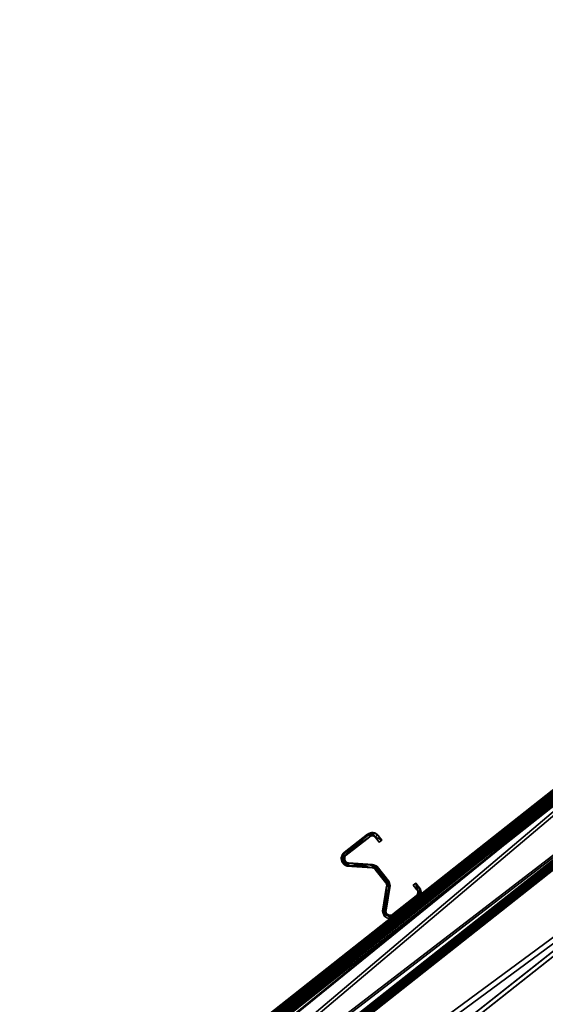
# Model space of a CAD drawing. Header units: millimetres. Extents: x 93711086 to 93775423, y 1247239064 to 1247319365.
# Tile 6 of 256: x 93722754 to 93723396, y 1247248949 to 1247250150. Entities that reach past the tile are written whole.
import ezdxf

# ---------------------------------------------------------------- set-up
doc = ezdxf.new("R2010")
doc.units = ezdxf.units.MM
doc.layers.add('BEAM', color=7, linetype='Continuous')

# ---------------------------------------------------------------- blocks, each defined once
blk = doc.blocks.new('b54de3b0-43bd-4b81-abf7-2d7e6c3f3bff')
at = {"color": 0, "transparency": 16777216}
mesh = blk.add_polyface(dxfattribs=at)
corners = [(93723150.1, 1247249133.8, 3105.3), (93723178.6, 1247249156.4, 3105.3), (93723178.6, 1247249156.4, 1905.3), (93723150.1, 1247249133.8, 1905.3), (93723180.2, 1247249157.3, 3105.3), (93723180.2, 1247249157.3, 1905.3), (93723181.9, 1247249158, 3105.3), (93723181.9, 1247249158, 1905.3), (93723183.7, 1247249158.3, 1905.3), (93723182, 1247249153.7, 3105.3), (93723181.2, 1247249153.1, 3105.3), (93723181.2, 1247249153.1, 1905.3), (93723182, 1247249153.7, 1905.3), (93723152.6, 1247249130.6, 3105.3), (93723152.6, 1247249130.6, 1905.3), (93723151.9, 1247249129.9, 3105.3), (93723151.9, 1247249129.9, 1905.3), (93723151.4, 1247249129.1, 3105.3), (93723151.4, 1247249129.1, 1905.3), (93723151, 1247249128.3, 3105.3), (93723151, 1247249128.3, 1905.3), (93723150.7, 1247249127.3, 3105.3), (93723150.7, 1247249127.3, 1905.3), (93723150.7, 1247249126.4, 3105.3), (93723150.7, 1247249126.4, 1905.3), (93723146.5, 1247249126.3, 3105.3), (93723146.6, 1247249128, 3105.3), (93723146.6, 1247249128, 1905.3), (93723147.1, 1247249129.7, 3105.3), (93723147.1, 1247249129.7, 1905.3), (93723147.8, 1247249131.2, 3105.3), (93723147.8, 1247249131.2, 1905.3), (93723148.8, 1247249132.6, 3105.3), (93723148.8, 1247249132.6, 1905.3), (93723146.7, 1247249124.6, 1905.3), (93723183.7, 1247249158.3, 3105.3), (93723183, 1247249154, 3105.3)]
mesh.append_faces([[corners[k] for k in face] for face in [(0, 2, 3, 0), (1, 5, 2, 1), (4, 7, 5, 4), (6, 8, 7, 6), (9, 11, 12, 9), (10, 14, 11, 10), (13, 16, 14, 13), (15, 18, 16, 15), (17, 20, 18, 17), (19, 22, 20, 19), (21, 24, 22, 21), (26, 29, 27, 26), (28, 31, 29, 28), (30, 33, 31, 30), (32, 3, 33, 32)]], dxfattribs={"vtx0": -1, "color": 0})
mesh.append_faces([[corners[k] for k in face] for face in [(3, 5, 8, 3), (34, 27, 31, 34), (31, 3, 8, 31), (31, 8, 11, 31), (32, 28, 25, 32), (4, 32, 25, 4), (15, 4, 25, 15)]], dxfattribs={"vtx0": -1, "vtx1": -1, "vtx2": -1, "vtx3": -1, "color": 0})
mesh.append_faces([[corners[k] for k in face] for face in [(31, 11, 14, 31), (31, 14, 16, 31), (31, 16, 18, 31), (31, 18, 20, 31), (31, 20, 22, 31), (31, 22, 24, 31)]], dxfattribs={"vtx0": -1, "vtx2": -1, "vtx3": -1, "color": 0})
mesh.append_faces([[corners[k] for k in face] for face in [(4, 1, 32, 4), (9, 36, 4, 9), (10, 9, 4, 10), (13, 10, 4, 13), (15, 13, 4, 15), (17, 15, 25, 17), (19, 17, 25, 19), (21, 19, 25, 21)]], dxfattribs={"vtx1": -1, "vtx2": -1, "vtx3": -1, "color": 0})
mesh.append_faces([[corners[k] for k in face] for face in [(0, 1, 2, 0), (1, 4, 5, 1), (4, 6, 7, 4), (9, 10, 11, 9), (10, 13, 14, 10), (13, 15, 16, 13), (15, 17, 18, 15), (17, 19, 20, 17), (19, 21, 22, 19), (21, 23, 24, 21), (25, 26, 27, 25), (26, 28, 29, 26), (28, 30, 31, 28), (30, 32, 33, 30), (32, 0, 3, 32), (3, 2, 5, 3), (5, 7, 8, 5), (27, 29, 31, 27), (31, 33, 3, 31), (1, 0, 32, 1), (32, 30, 28, 32), (28, 26, 25, 28), (35, 6, 4, 35)]], dxfattribs={"vtx2": -1, "vtx3": -1, "color": 0})
mesh = blk.add_polyface(dxfattribs=at)
corners = [(93723181.9, 1247249158, 3105.3), (93723183.7, 1247249158.3, 3105.3), (93723183.7, 1247249158.3, 1905.3), (93723185.5, 1247249158.3, 3105.3), (93723185.5, 1247249158.3, 1905.3), (93723187.3, 1247249157.9, 3105.3), (93723187.3, 1247249157.9, 1905.3), (93723188.9, 1247249157.2, 3105.3), (93723188.9, 1247249157.2, 1905.3), (93723190.4, 1247249156.1, 3105.3), (93723190.4, 1247249156.1, 1905.3), (93723191.7, 1247249154.8, 3105.3), (93723191.7, 1247249154.8, 1905.3), (93723196.2, 1247249149.1, 3105.3), (93723196.2, 1247249149.1, 1905.3), (93723192.9, 1247249146.6, 3105.3), (93723192.9, 1247249146.6, 1905.3), (93723188.4, 1247249152.3, 3105.3), (93723188.4, 1247249152.3, 1905.3), (93723187.7, 1247249153, 3105.3), (93723187.7, 1247249153, 1905.3), (93723186.9, 1247249153.6, 3105.3), (93723186.9, 1247249153.6, 1905.3), (93723186, 1247249154, 3105.3), (93723186, 1247249154, 1905.3), (93723185, 1247249154.2, 3105.3), (93723185, 1247249154.2, 1905.3), (93723184, 1247249154.2, 3105.3), (93723184, 1247249154.2, 1905.3), (93723183, 1247249154, 3105.3), (93723183, 1247249154, 1905.3), (93723182, 1247249153.7, 3105.3), (93723182, 1247249153.7, 1905.3), (93723181.2, 1247249153.1, 1905.3), (93723180.2, 1247249157.3, 3105.3)]
mesh.append_faces([[corners[k] for k in face] for face in [(1, 4, 2, 1), (3, 6, 4, 3), (5, 8, 6, 5), (7, 10, 8, 7), (9, 12, 10, 9), (11, 14, 12, 11), (13, 16, 14, 13), (15, 18, 16, 15), (17, 20, 18, 17), (19, 22, 20, 19), (21, 24, 22, 21), (23, 26, 24, 23), (25, 28, 26, 25), (27, 30, 28, 27), (29, 32, 30, 29)]], dxfattribs={"vtx0": -1, "color": 0})
mesh.append_faces([[corners[k] for k in face] for face in [(2, 6, 10, 2), (10, 14, 18, 10), (2, 10, 18, 2), (13, 9, 5, 13), (5, 1, 34, 5), (13, 5, 34, 13), (21, 13, 34, 21)]], dxfattribs={"vtx0": -1, "vtx1": -1, "vtx2": -1, "vtx3": -1, "color": 0})
mesh.append_faces([[corners[k] for k in face] for face in [(2, 18, 20, 2), (2, 20, 22, 2), (2, 22, 24, 2), (2, 24, 26, 2), (2, 26, 28, 2), (2, 28, 30, 2), (2, 30, 32, 2), (2, 32, 33, 2)]], dxfattribs={"vtx0": -1, "vtx2": -1, "vtx3": -1, "color": 0})
mesh.append_faces([[corners[k] for k in face] for face in [(19, 17, 13, 19), (21, 19, 13, 21), (23, 21, 34, 23), (25, 23, 34, 25), (27, 25, 34, 27), (29, 27, 34, 29)]], dxfattribs={"vtx1": -1, "vtx2": -1, "vtx3": -1, "color": 0})
mesh.append_faces([[corners[k] for k in face] for face in [(0, 1, 2, 0), (1, 3, 4, 1), (3, 5, 6, 3), (5, 7, 8, 5), (7, 9, 10, 7), (9, 11, 12, 9), (11, 13, 14, 11), (13, 15, 16, 13), (15, 17, 18, 15), (17, 19, 20, 17), (19, 21, 22, 19), (21, 23, 24, 21), (23, 25, 26, 23), (25, 27, 28, 25), (27, 29, 30, 27), (29, 31, 32, 29), (2, 4, 6, 2), (6, 8, 10, 6), (10, 12, 14, 10), (14, 16, 18, 14), (17, 15, 13, 17), (13, 11, 9, 13), (9, 7, 5, 9), (5, 3, 1, 5)]], dxfattribs={"vtx2": -1, "vtx3": -1, "color": 0})
mesh = blk.add_polyface(dxfattribs=at)
corners = [(93723150.7, 1247249126.4, 3105.3), (93723150.8, 1247249125.4, 3105.3), (93723150.8, 1247249125.4, 1905.3), (93723150.7, 1247249126.4, 1905.3), (93723151.1, 1247249124.5, 3105.3), (93723151.1, 1247249124.5, 1905.3), (93723151.5, 1247249123.7, 3105.3), (93723151.5, 1247249123.7, 1905.3), (93723152.1, 1247249122.9, 3105.3), (93723152.1, 1247249122.9, 1905.3), (93723152.8, 1247249122.3, 3105.3), (93723152.8, 1247249122.3, 1905.3), (93723153.7, 1247249121.8, 3105.3), (93723153.7, 1247249121.8, 1905.3), (93723154.5, 1247249121.5, 3105.3), (93723154.5, 1247249121.5, 1905.3), (93723155.2, 1247249117.2, 3105.3), (93723153.5, 1247249117.5, 3105.3), (93723153.5, 1247249117.5, 1905.3), (93723151.9, 1247249118.1, 3105.3), (93723151.9, 1247249118.1, 1905.3), (93723150.4, 1247249118.9, 3105.3), (93723150.4, 1247249118.9, 1905.3), (93723149.1, 1247249120.1, 3105.3), (93723149.1, 1247249120.1, 1905.3), (93723148, 1247249121.4, 3105.3), (93723148, 1247249121.4, 1905.3), (93723147.2, 1247249122.9, 3105.3), (93723147.2, 1247249122.9, 1905.3), (93723146.7, 1247249124.6, 3105.3), (93723146.7, 1247249124.6, 1905.3), (93723146.5, 1247249126.3, 3105.3), (93723146.5, 1247249126.3, 1905.3), (93723146.6, 1247249128, 1905.3), (93723147.8, 1247249131.2, 1905.3), (93723150.7, 1247249127.3, 3105.3)]
mesh.append_faces([[corners[k] for k in face] for face in [(0, 2, 3, 0), (1, 5, 2, 1), (4, 7, 5, 4), (6, 9, 7, 6), (8, 11, 9, 8), (10, 13, 11, 10), (12, 15, 13, 12), (17, 20, 18, 17), (19, 22, 20, 19), (21, 24, 22, 21), (23, 26, 24, 23), (25, 28, 26, 25), (27, 30, 28, 27), (29, 32, 30, 29), (31, 33, 32, 31)]], dxfattribs={"vtx0": -1, "color": 0})
mesh.append_faces([[corners[k] for k in face] for face in [(22, 26, 30, 22), (22, 30, 34, 22), (22, 34, 3, 22), (31, 27, 23, 31), (23, 19, 16, 23), (31, 23, 16, 31), (10, 31, 16, 10)]], dxfattribs={"vtx0": -1, "vtx1": -1, "vtx2": -1, "vtx3": -1, "color": 0})
mesh.append_faces([[corners[k] for k in face] for face in [(22, 3, 2, 22), (22, 2, 5, 22), (22, 5, 7, 22), (22, 7, 9, 22), (22, 9, 11, 22), (22, 11, 13, 22), (22, 13, 15, 22)]], dxfattribs={"vtx0": -1, "vtx2": -1, "vtx3": -1, "color": 0})
mesh.append_faces([[corners[k] for k in face] for face in [(0, 35, 31, 0), (1, 0, 31, 1), (4, 1, 31, 4), (6, 4, 31, 6), (8, 6, 31, 8), (10, 8, 31, 10), (12, 10, 16, 12)]], dxfattribs={"vtx1": -1, "vtx2": -1, "vtx3": -1, "color": 0})
mesh.append_faces([[corners[k] for k in face] for face in [(0, 1, 2, 0), (1, 4, 5, 1), (4, 6, 7, 4), (6, 8, 9, 6), (8, 10, 11, 8), (10, 12, 13, 10), (12, 14, 15, 12), (16, 17, 18, 16), (17, 19, 20, 17), (19, 21, 22, 19), (21, 23, 24, 21), (23, 25, 26, 23), (25, 27, 28, 25), (27, 29, 30, 27), (29, 31, 32, 29), (18, 20, 22, 18), (22, 24, 26, 22), (26, 28, 30, 26), (30, 32, 33, 30), (31, 29, 27, 31), (27, 25, 23, 27), (23, 21, 19, 23), (19, 17, 16, 19)]], dxfattribs={"vtx2": -1, "vtx3": -1, "color": 0})
mesh = blk.add_polyface(dxfattribs=at)
corners = [(93723154.5, 1247249121.5, 3105.3), (93723155.5, 1247249121.4, 3105.3), (93723155.5, 1247249121.4, 1905.3), (93723154.5, 1247249121.5, 1905.3), (93723184.6, 1247249119.4, 3105.3), (93723184.6, 1247249119.4, 1905.3), (93723186.2, 1247249119.1, 3105.3), (93723186.2, 1247249119.1, 1905.3), (93723187.6, 1247249118.6, 3105.3), (93723187.6, 1247249118.6, 1905.3), (93723189, 1247249117.9, 3105.3), (93723189, 1247249117.9, 1905.3), (93723190.2, 1247249117, 3105.3), (93723190.2, 1247249117, 1905.3), (93723191.3, 1247249115.8, 3105.3), (93723191.3, 1247249115.8, 1905.3), (93723204.1, 1247249099.6, 3105.3), (93723204.1, 1247249099.6, 1905.3), (93723188, 1247249113.3, 3105.3), (93723187.5, 1247249113.9, 3105.3), (93723187.5, 1247249113.9, 1905.3), (93723188, 1247249113.3, 1905.3), (93723186.8, 1247249114.4, 3105.3), (93723186.8, 1247249114.4, 1905.3), (93723186, 1247249114.8, 3105.3), (93723186, 1247249114.8, 1905.3), (93723185.2, 1247249115.1, 3105.3), (93723185.2, 1247249115.1, 1905.3), (93723184.3, 1247249115.2, 3105.3), (93723184.3, 1247249115.2, 1905.3), (93723155.2, 1247249117.2, 3105.3), (93723155.2, 1247249117.2, 1905.3), (93723153.5, 1247249117.5, 1905.3), (93723205, 1247249098.3, 1905.3), (93723150.4, 1247249118.9, 1905.3), (93723201.3, 1247249096.3, 1905.3), (93723200.9, 1247249097, 1905.3), (93723205.6, 1247249096.9, 3105.3), (93723153.7, 1247249121.8, 3105.3)]
mesh.append_faces([[corners[k] for k in face] for face in [(0, 2, 3, 0), (1, 5, 2, 1), (4, 7, 5, 4), (6, 9, 7, 6), (8, 11, 9, 8), (10, 13, 11, 10), (12, 15, 13, 12), (14, 17, 15, 14), (18, 20, 21, 18), (19, 23, 20, 19), (22, 25, 23, 22), (24, 27, 25, 24), (26, 29, 27, 26), (28, 31, 29, 28), (30, 32, 31, 30)]], dxfattribs={"vtx0": -1, "color": 0})
mesh.append_faces([[corners[k] for k in face] for face in [(2, 7, 11, 2), (11, 15, 33, 11), (29, 32, 34, 29), (29, 34, 3, 29), (27, 2, 11, 27), (12, 8, 4, 12), (37, 12, 4, 37), (37, 4, 19, 37)]], dxfattribs={"vtx0": -1, "vtx1": -1, "vtx2": -1, "vtx3": -1, "color": 0})
mesh.append_faces([[corners[k] for k in face] for face in [(27, 3, 2, 27), (11, 35, 36, 11), (4, 30, 28, 4), (4, 28, 26, 4), (4, 26, 24, 4), (4, 24, 22, 4), (4, 22, 19, 4)]], dxfattribs={"vtx0": -1, "vtx2": -1, "vtx3": -1, "color": 0})
mesh.append_faces([[corners[k] for k in face] for face in [(27, 29, 3, 27), (25, 27, 11, 25), (23, 25, 11, 23), (20, 23, 11, 20), (21, 20, 11, 21), (0, 38, 30, 0), (1, 0, 30, 1), (4, 1, 30, 4)]], dxfattribs={"vtx1": -1, "vtx2": -1, "vtx3": -1, "color": 0})
mesh.append_faces([[corners[k] for k in face] for face in [(0, 1, 2, 0), (1, 4, 5, 1), (4, 6, 7, 4), (6, 8, 9, 6), (8, 10, 11, 8), (10, 12, 13, 10), (12, 14, 15, 12), (14, 16, 17, 14), (18, 19, 20, 18), (19, 22, 23, 19), (22, 24, 25, 22), (24, 26, 27, 24), (26, 28, 29, 26), (28, 30, 31, 28), (2, 5, 7, 2), (7, 9, 11, 7), (11, 13, 15, 11), (15, 17, 33, 15), (29, 31, 32, 29), (16, 14, 12, 16), (12, 10, 8, 12), (8, 6, 4, 8)]], dxfattribs={"vtx2": -1, "vtx3": -1, "color": 0})
mesh = blk.add_polyface(dxfattribs=at)
corners = [(93723204.1, 1247249099.6, 3105.3), (93723205, 1247249098.3, 3105.3), (93723205, 1247249098.3, 1905.3), (93723204.1, 1247249099.6, 1905.3), (93723205.6, 1247249096.9, 3105.3), (93723205.6, 1247249096.9, 1905.3), (93723206, 1247249095.4, 3105.3), (93723206, 1247249095.4, 1905.3), (93723206.1, 1247249093.8, 3105.3), (93723206.1, 1247249093.8, 1905.3), (93723206, 1247249092.3, 3105.3), (93723206, 1247249092.3, 1905.3), (93723201.2, 1247249063.5, 1905.3), (93723238, 1247249081.1, 3105.3), (93723238.8, 1247249081.8, 3105.3), (93723238.8, 1247249081.8, 1905.3), (93723238, 1247249081.1, 1905.3), (93723238.9, 1247249088.4, 3105.3), (93723234.4, 1247249094.1, 3105.3), (93723234.4, 1247249094.1, 1905.3), (93723238.9, 1247249088.4, 1905.3), (93723237.6, 1247249096.6, 3105.3), (93723237.6, 1247249096.6, 1905.3), (93723242.1, 1247249091, 1905.3), (93723197.1, 1247249064.2, 3105.3), (93723201.9, 1247249093, 3105.3), (93723201.9, 1247249093, 1905.3), (93723202, 1247249093.8, 3105.3), (93723202, 1247249093.8, 1905.3), (93723201.9, 1247249094.7, 3105.3), (93723201.9, 1247249094.7, 1905.3), (93723201.7, 1247249095.5, 3105.3), (93723201.7, 1247249095.5, 1905.3), (93723201.3, 1247249096.3, 3105.3), (93723201.3, 1247249096.3, 1905.3), (93723200.9, 1247249097, 3105.3), (93723200.9, 1247249097, 1905.3), (93723188, 1247249113.3, 3105.3), (93723188, 1247249113.3, 1905.3), (93723239.4, 1247249087.5, 1905.3), (93723189, 1247249117.9, 1905.3), (93723197.7, 1247249059.1, 1905.3), (93723239.4, 1247249087.5, 3105.3), (93723201.2, 1247249063.5, 3105.3), (93723190.2, 1247249117, 3105.3), (93723201.1, 1247249062.5, 3105.3), (93723187.5, 1247249113.9, 3105.3)]
mesh.append_faces([[corners[k] for k in face] for face in [(0, 2, 3, 0), (1, 5, 2, 1), (4, 7, 5, 4), (6, 9, 7, 6), (8, 11, 9, 8), (10, 12, 11, 10), (13, 15, 16, 13), (17, 19, 20, 17), (18, 22, 19, 18), (21, 23, 22, 21), (25, 28, 26, 25), (27, 30, 28, 27), (29, 32, 30, 29), (31, 34, 32, 31), (33, 36, 34, 33), (35, 38, 36, 35)]], dxfattribs={"vtx0": -1, "color": 0})
mesh.append_faces([[corners[k] for k in face] for face in [(2, 7, 11, 2), (40, 2, 11, 40), (11, 41, 26, 11), (40, 11, 34, 40), (43, 8, 4, 43), (4, 0, 44, 4), (27, 43, 4, 27)]], dxfattribs={"vtx0": -1, "vtx1": -1, "vtx2": -1, "vtx3": -1, "color": 0})
mesh.append_faces([[corners[k] for k in face] for face in [(11, 26, 28, 11), (11, 28, 30, 11), (11, 30, 32, 11), (11, 32, 34, 11), (21, 17, 42, 21), (27, 45, 43, 27), (4, 46, 37, 4)]], dxfattribs={"vtx0": -1, "vtx2": -1, "vtx3": -1, "color": 0})
mesh.append_faces([[corners[k] for k in face] for face in [(39, 20, 22, 39), (36, 38, 40, 36), (27, 25, 45, 27), (29, 27, 4, 29), (31, 29, 4, 31), (33, 31, 4, 33), (35, 33, 4, 35), (37, 35, 4, 37)]], dxfattribs={"vtx1": -1, "vtx2": -1, "vtx3": -1, "color": 0})
mesh.append_faces([[corners[k] for k in face] for face in [(0, 1, 2, 0), (1, 4, 5, 1), (4, 6, 7, 4), (6, 8, 9, 6), (8, 10, 11, 8), (13, 14, 15, 13), (17, 18, 19, 17), (18, 21, 22, 18), (24, 25, 26, 24), (25, 27, 28, 25), (27, 29, 30, 27), (29, 31, 32, 29), (31, 33, 34, 31), (33, 35, 36, 33), (35, 37, 38, 35), (2, 5, 7, 2), (7, 9, 11, 7), (20, 19, 22, 20), (21, 18, 17, 21), (8, 6, 4, 8), (4, 1, 0, 4)]], dxfattribs={"vtx2": -1, "vtx3": -1, "color": 0})
mesh = blk.add_polyface(dxfattribs=at)
corners = [(93723201.2, 1247249063.5, 3105.3), (93723201.1, 1247249062.5, 3105.3), (93723201.1, 1247249062.5, 1905.3), (93723201.2, 1247249063.5, 1905.3), (93723201.2, 1247249061.6, 3105.3), (93723201.2, 1247249061.6, 1905.3), (93723201.5, 1247249060.7, 3105.3), (93723201.5, 1247249060.7, 1905.3), (93723201.9, 1247249059.8, 3105.3), (93723201.9, 1247249059.8, 1905.3), (93723202.5, 1247249059.1, 3105.3), (93723202.5, 1247249059.1, 1905.3), (93723203.2, 1247249058.4, 3105.3), (93723203.2, 1247249058.4, 1905.3), (93723204.1, 1247249058, 1905.3), (93723203.9, 1247249053.6, 3105.3), (93723202.3, 1247249054.2, 3105.3), (93723202.3, 1247249054.2, 1905.3), (93723200.8, 1247249055.1, 3105.3), (93723200.8, 1247249055.1, 1905.3), (93723199.5, 1247249056.2, 3105.3), (93723199.5, 1247249056.2, 1905.3), (93723198.5, 1247249057.6, 3105.3), (93723198.5, 1247249057.6, 1905.3), (93723197.7, 1247249059.1, 3105.3), (93723197.7, 1247249059.1, 1905.3), (93723197.2, 1247249060.8, 3105.3), (93723197.2, 1247249060.8, 1905.3), (93723197, 1247249062.5, 3105.3), (93723197, 1247249062.5, 1905.3), (93723197.1, 1247249064.2, 3105.3), (93723197.1, 1247249064.2, 1905.3), (93723201.9, 1247249093, 1905.3), (93723209, 1247249053.7, 1905.3), (93723206, 1247249092.3, 1905.3), (93723201.9, 1247249093, 3105.3), (93723209, 1247249053.7, 3105.3), (93723205, 1247249057.6, 3105.3), (93723204.1, 1247249058, 3105.3)]
mesh.append_faces([[corners[k] for k in face] for face in [(0, 2, 3, 0), (1, 5, 2, 1), (4, 7, 5, 4), (6, 9, 7, 6), (8, 11, 9, 8), (10, 13, 11, 10), (12, 14, 13, 12), (16, 19, 17, 16), (18, 21, 19, 18), (20, 23, 21, 20), (22, 25, 23, 22), (24, 27, 25, 24), (26, 29, 27, 26), (28, 31, 29, 28), (30, 32, 31, 30)]], dxfattribs={"vtx0": -1, "color": 0})
mesh.append_faces([[corners[k] for k in face] for face in [(17, 21, 25, 17), (25, 29, 32, 25), (13, 33, 25, 13), (35, 28, 24, 35), (24, 20, 16, 24), (24, 16, 36, 24), (24, 36, 37, 24), (35, 24, 1, 35)]], dxfattribs={"vtx0": -1, "vtx1": -1, "vtx2": -1, "vtx3": -1, "color": 0})
mesh.append_faces([[corners[k] for k in face] for face in [(24, 37, 38, 24), (24, 38, 12, 24), (24, 12, 10, 24), (24, 10, 8, 24), (24, 8, 6, 24), (24, 6, 4, 24), (24, 4, 1, 24)]], dxfattribs={"vtx0": -1, "vtx2": -1, "vtx3": -1, "color": 0})
mesh.append_faces([[corners[k] for k in face] for face in [(11, 13, 25, 11), (9, 11, 25, 9), (7, 9, 25, 7), (5, 7, 25, 5), (2, 5, 25, 2), (3, 2, 25, 3), (34, 3, 25, 34)]], dxfattribs={"vtx1": -1, "vtx2": -1, "vtx3": -1, "color": 0})
mesh.append_faces([[corners[k] for k in face] for face in [(0, 1, 2, 0), (1, 4, 5, 1), (4, 6, 7, 4), (6, 8, 9, 6), (8, 10, 11, 8), (10, 12, 13, 10), (15, 16, 17, 15), (16, 18, 19, 16), (18, 20, 21, 18), (20, 22, 23, 20), (22, 24, 25, 22), (24, 26, 27, 24), (26, 28, 29, 26), (28, 30, 31, 28), (17, 19, 21, 17), (21, 23, 25, 21), (25, 27, 29, 25), (29, 31, 32, 29), (35, 30, 28, 35), (28, 26, 24, 28), (24, 22, 20, 24), (20, 18, 16, 20)]], dxfattribs={"vtx2": -1, "vtx3": -1, "color": 0})
mesh = blk.add_polyface(dxfattribs=at)
corners = [(93723206, 1247249092.3, 3105.3), (93723201.2, 1247249063.5, 3105.3), (93723201.2, 1247249063.5, 1905.3), (93723203.2, 1247249058.4, 3105.3), (93723204.1, 1247249058, 3105.3), (93723204.1, 1247249058, 1905.3), (93723205, 1247249057.6, 3105.3), (93723205, 1247249057.6, 1905.3), (93723205.9, 1247249057.5, 3105.3), (93723205.9, 1247249057.5, 1905.3), (93723206.9, 1247249057.5, 3105.3), (93723206.9, 1247249057.5, 1905.3), (93723207.8, 1247249057.7, 3105.3), (93723207.8, 1247249057.7, 1905.3), (93723208.7, 1247249058.1, 3105.3), (93723208.7, 1247249058.1, 1905.3), (93723209.5, 1247249058.6, 3105.3), (93723209.5, 1247249058.6, 1905.3), (93723238, 1247249081.1, 3105.3), (93723238, 1247249081.1, 1905.3), (93723240.6, 1247249077.9, 3105.3), (93723212, 1247249055.3, 3105.3), (93723212, 1247249055.3, 1905.3), (93723240.6, 1247249077.9, 1905.3), (93723210.6, 1247249054.4, 3105.3), (93723210.6, 1247249054.4, 1905.3), (93723209, 1247249053.7, 3105.3), (93723209, 1247249053.7, 1905.3), (93723207.3, 1247249053.4, 3105.3), (93723207.3, 1247249053.4, 1905.3), (93723205.6, 1247249053.3, 3105.3), (93723205.6, 1247249053.3, 1905.3), (93723203.9, 1247249053.6, 3105.3), (93723203.9, 1247249053.6, 1905.3), (93723202.3, 1247249054.2, 1905.3), (93723241.9, 1247249079.1, 1905.3), (93723197.7, 1247249059.1, 1905.3), (93723203.2, 1247249058.4, 1905.3), (93723202.3, 1247249054.2, 3105.3), (93723241.9, 1247249079.1, 3105.3), (93723206.1, 1247249093.8, 3105.3), (93723244.1, 1247249085.9, 3105.3)]
mesh.append_faces([[corners[k] for k in face] for face in [(4, 7, 5, 4), (6, 9, 7, 6), (8, 11, 9, 8), (10, 13, 11, 10), (12, 15, 13, 12), (14, 17, 15, 14), (16, 19, 17, 16), (20, 22, 23, 20), (21, 25, 22, 21), (24, 27, 25, 24), (26, 29, 27, 26), (28, 31, 29, 28), (30, 33, 31, 30), (32, 34, 33, 32)]], dxfattribs={"vtx0": -1, "color": 0})
mesh.append_faces([[corners[k] for k in face] for face in [(35, 22, 27, 35), (27, 31, 34, 27), (27, 34, 36, 27), (15, 35, 27, 15), (38, 30, 26, 38), (26, 21, 39, 26), (26, 39, 41, 26), (26, 41, 18, 26)]], dxfattribs={"vtx0": -1, "vtx1": -1, "vtx2": -1, "vtx3": -1, "color": 0})
mesh.append_faces([[corners[k] for k in face] for face in [(26, 18, 16, 26), (26, 16, 14, 26), (26, 14, 12, 26), (26, 12, 10, 26), (26, 10, 8, 26), (26, 8, 6, 26)]], dxfattribs={"vtx0": -1, "vtx2": -1, "vtx3": -1, "color": 0})
mesh.append_faces([[corners[k] for k in face] for face in [(17, 19, 35, 17), (15, 17, 35, 15), (13, 15, 27, 13), (11, 13, 27, 11), (9, 11, 27, 9), (7, 9, 27, 7), (5, 7, 27, 5), (37, 5, 27, 37)]], dxfattribs={"vtx1": -1, "vtx2": -1, "vtx3": -1, "color": 0})
mesh.append_faces([[corners[k] for k in face] for face in [(0, 1, 2, 0), (3, 4, 5, 3), (4, 6, 7, 4), (6, 8, 9, 6), (8, 10, 11, 8), (10, 12, 13, 10), (12, 14, 15, 12), (14, 16, 17, 14), (16, 18, 19, 16), (20, 21, 22, 20), (21, 24, 25, 21), (24, 26, 27, 24), (26, 28, 29, 26), (28, 30, 31, 28), (30, 32, 33, 30), (35, 23, 22, 35), (22, 25, 27, 22), (27, 29, 31, 27), (31, 33, 34, 31), (38, 32, 30, 38), (30, 28, 26, 30), (26, 24, 21, 26), (21, 20, 39, 21), (1, 0, 40, 1)]], dxfattribs={"vtx2": -1, "vtx3": -1, "color": 0})
mesh = blk.add_polyface(dxfattribs=at)
corners = [(93723238.8, 1247249081.8, 3105.3), (93723239.3, 1247249082.7, 3105.3), (93723239.3, 1247249082.7, 1905.3), (93723238.8, 1247249081.8, 1905.3), (93723239.7, 1247249083.6, 3105.3), (93723239.7, 1247249083.6, 1905.3), (93723240, 1247249084.6, 3105.3), (93723240, 1247249084.6, 1905.3), (93723240, 1247249085.6, 3105.3), (93723240, 1247249085.6, 1905.3), (93723239.8, 1247249086.6, 3105.3), (93723239.8, 1247249086.6, 1905.3), (93723239.4, 1247249087.5, 3105.3), (93723239.4, 1247249087.5, 1905.3), (93723238.9, 1247249088.4, 3105.3), (93723238.9, 1247249088.4, 1905.3), (93723237.6, 1247249096.6, 3105.3), (93723242.1, 1247249091, 3105.3), (93723242.1, 1247249091, 1905.3), (93723243.1, 1247249089.4, 3105.3), (93723243.1, 1247249089.4, 1905.3), (93723243.8, 1247249087.7, 3105.3), (93723243.8, 1247249087.7, 1905.3), (93723244.1, 1247249085.9, 3105.3), (93723244.1, 1247249085.9, 1905.3), (93723244.1, 1247249084.1, 3105.3), (93723244.1, 1247249084.1, 1905.3), (93723243.7, 1247249082.3, 3105.3), (93723243.7, 1247249082.3, 1905.3), (93723242.9, 1247249080.6, 3105.3), (93723242.9, 1247249080.6, 1905.3), (93723241.9, 1247249079.1, 3105.3), (93723241.9, 1247249079.1, 1905.3), (93723240.6, 1247249077.9, 3105.3), (93723240.6, 1247249077.9, 1905.3), (93723237.6, 1247249096.6, 1905.3), (93723238, 1247249081.1, 1905.3), (93723238, 1247249081.1, 3105.3)]
mesh.append_faces([[corners[k] for k in face] for face in [(0, 2, 3, 0), (1, 5, 2, 1), (4, 7, 5, 4), (6, 9, 7, 6), (8, 11, 9, 8), (10, 13, 11, 10), (12, 15, 13, 12), (17, 20, 18, 17), (19, 22, 20, 19), (21, 24, 22, 21), (23, 26, 24, 23), (25, 28, 26, 25), (27, 30, 28, 27), (29, 32, 30, 29), (31, 34, 32, 31)]], dxfattribs={"vtx0": -1, "color": 0})
mesh.append_faces([[corners[k] for k in face] for face in [(35, 20, 24, 35), (24, 28, 32, 24), (35, 24, 32, 35), (11, 35, 32, 11), (31, 27, 23, 31), (23, 19, 16, 23), (23, 16, 12, 23)]], dxfattribs={"vtx0": -1, "vtx1": -1, "vtx2": -1, "vtx3": -1, "color": 0})
mesh.append_faces([[corners[k] for k in face] for face in [(23, 12, 10, 23), (23, 10, 8, 23), (23, 8, 6, 23), (23, 6, 4, 23), (23, 4, 1, 23), (23, 1, 0, 23), (23, 0, 37, 23)]], dxfattribs={"vtx0": -1, "vtx2": -1, "vtx3": -1, "color": 0})
mesh.append_faces([[corners[k] for k in face] for face in [(11, 13, 35, 11), (9, 11, 32, 9), (7, 9, 32, 7), (5, 7, 32, 5), (2, 5, 32, 2), (3, 2, 32, 3), (36, 3, 32, 36)]], dxfattribs={"vtx1": -1, "vtx2": -1, "vtx3": -1, "color": 0})
mesh.append_faces([[corners[k] for k in face] for face in [(0, 1, 2, 0), (1, 4, 5, 1), (4, 6, 7, 4), (6, 8, 9, 6), (8, 10, 11, 8), (10, 12, 13, 10), (12, 14, 15, 12), (16, 17, 18, 16), (17, 19, 20, 17), (19, 21, 22, 19), (21, 23, 24, 21), (23, 25, 26, 23), (25, 27, 28, 25), (27, 29, 30, 27), (29, 31, 32, 29), (31, 33, 34, 31), (35, 18, 20, 35), (20, 22, 24, 20), (24, 26, 28, 24), (28, 30, 32, 28), (31, 29, 27, 31), (27, 25, 23, 27), (23, 21, 19, 23), (19, 17, 16, 19)]], dxfattribs={"vtx2": -1, "vtx3": -1, "color": 0})
blk = doc.blocks.new('a88ce894-8b41-4f38-8f21-7cb9b8b15477')
at = {"color": 0, "transparency": 16777216}
mesh = blk.add_polyface(dxfattribs=at)
corners = [(93726110.5, 1247251340.4, 3478.5), (93723611.2, 1247249368, 3227.9), (93723611.2, 1247249366.8, 3232.2), (93723614, 1247249371, 3205.7), (93720200.4, 1247246675.4, 1942.5), (93723614.8, 1247249371, 3202.2), (93720201.5, 1247246675.6, 1939), (93723616.3, 1247249370.2, 3198.9), (93720203.2, 1247246675, 1935.9), (93723618.2, 1247249368.5, 3196.2), (93720205.3, 1247246673.5, 1933.3), (93723620.4, 1247249366.3, 3194.4), (93720207.6, 1247246671.4, 1931.5), (93723658.8, 1247249324.1, 3172.3), (93720247.8, 1247246630.6, 1910), (93723660.4, 1247249322.4, 3170.9), (93720249.5, 1247246629, 1908.7), (93723661.9, 1247249321.2, 3168.9), (93720251.1, 1247246627.9, 1906.7), (93723662.9, 1247249320.6, 3166.4), (93720252.4, 1247246627.4, 1904.3), (93723663.5, 1247249320.6, 3163.7), (93720253.2, 1247246627.6, 1901.7), (93723667.2, 1247249324.5, 3134.5), (93720259.2, 1247246633.3, 1873.4), (93723667.3, 1247249325.2, 3131.9), (93720259.5, 1247246634.2, 1870.8), (93723666.9, 1247249326.5, 3129.5), (93720259.2, 1247246635.6, 1868.5), (93723665.9, 1247249328.2, 3127.6), (93720258.4, 1247246637.5, 1866.6), (93723664.6, 1247249330.2, 3126.3), (93720257.2, 1247246639.6, 1865.4), (93723631.4, 1247249377.9, 3107.1), (93720225.5, 1247246688.4, 1846.8), (93723629.6, 1247249380.6, 3105.5), (93720223.9, 1247246691.3, 1845.2), (93723628.4, 1247249382.9, 3102.9), (93720222.8, 1247246693.7, 1842.7), (93723627.8, 1247249384.6, 3099.7), (93720222.5, 1247246695.6, 1839.6), (93723627.9, 1247249385.5, 3096.2), (93720222.9, 1247246696.8, 1836.1), (93723630.7, 1247249388.5, 3074), (93720227.4, 1247246701.1, 1814.6), (93723631.8, 1247249388.4, 3069.6), (93720228.8, 1247246701.3, 1810.4), (93723633.7, 1247249387.1, 3065.8), (93720231.1, 1247246700.1, 1806.7), (93723636.3, 1247249384.6, 3063.1), (93720233.9, 1247246697.8, 1804.1), (93723639.2, 1247249381.4, 3061.9), (93720236.8, 1247246694.7, 1802.9), (93723730.1, 1247249270.3, 3048.1), (93720328.8, 1247246584.4, 1789.5), (93723729.8, 1247249269.7, 3051.1), (93720328.3, 1247246583.7, 1792.4), (93723638.9, 1247249380.8, 3064.8), (93720236.3, 1247246693.9, 1805.7), (93723636.8, 1247249383.2, 3065.8), (93720234.1, 1247246696.3, 1806.6), (93723634.9, 1247249385.1, 3067.8), (93720232.1, 1247246698, 1808.6), (93723633.4, 1247249386.1, 3070.7), (93720230.4, 1247246698.9, 1811.4), (93723632.6, 1247249386.2, 3073.9), (93720229.3, 1247246698.7, 1814.6), (93723629.8, 1247249383.2, 3096.1), (93720224.8, 1247246694.4, 1836.1), (93723629.7, 1247249382.5, 3098.8), (93720224.5, 1247246693.6, 1838.7), (93723630.1, 1247249381.2, 3101.2), (93720224.7, 1247246692.1, 1841), (93723631.1, 1247249379.5, 3103.1), (93720225.5, 1247246690.3, 1842.8), (93723632.4, 1247249377.5, 3104.3), (93720226.7, 1247246688.2, 1844), (93723665.6, 1247249329.8, 3123.5), (93720258.4, 1247246639.3, 1862.7), (93723667.4, 1247249327.1, 3125.2), (93720260, 1247246636.5, 1864.3), (93723668.6, 1247249324.8, 3127.7), (93720261.1, 1247246634, 1866.8), (93723669.2, 1247249323.1, 3130.9), (93720261.4, 1247246632.1, 1869.9), (93723669.1, 1247249322.2, 3134.5), (93720261.1, 1247246631, 1873.3), (93723665.4, 1247249318.3, 3163.7), (93720255.1, 1247246625.3, 1901.7), (93723664.6, 1247249318.2, 3167.2), (93720254, 1247246625, 1905.1), (93723663.2, 1247249319.1, 3170.5), (93720252.3, 1247246625.6, 1908.3), (93723661.3, 1247249320.7, 3173.2), (93720250.2, 1247246627.1, 1910.9), (93723659.1, 1247249323, 3175), (93720247.8, 1247246629.3, 1912.7), (93723620.7, 1247249365.1, 3197.1), (93720207.7, 1247246670, 1934.2), (93723619, 1247249366.8, 3198.5), (93720205.9, 1247246671.7, 1935.5), (93723617.6, 1247249368, 3200.5), (93720204.3, 1247246672.7, 1937.4), (93723616.5, 1247249368.6, 3203), (93720203.1, 1247246673.2, 1939.8), (93723615.9, 1247249368.6, 3205.7), (93720202.3, 1247246673, 1942.4), (93723613.1, 1247249365.7, 3227.8), (93720197.7, 1247246668.7, 1964), (93723613.1, 1247249364.7, 3231.1), (93720197.5, 1247246667.6, 1967.1), (93723613.8, 1247249363, 3233.8), (93720198, 1247246665.6, 1969.8), (93723615.3, 1247249360.6, 3235.7), (93720199.3, 1247246663.1, 1971.6), (93723617.2, 1247249357.9, 3236.5), (93720201.1, 1247246660.4, 1972.4), (93723705.6, 1247249244.1, 3242.9), (93720289, 1247246546.3, 1978.6), (93723705.1, 1247249243.9, 3245.9), (93720288.3, 1247246545.8, 1981.5), (93723616.7, 1247249357.7, 3239.5), (93720200.4, 1247246660, 1975.3), (93723614.1, 1247249361.2, 3238.4), (93720197.9, 1247246663.6, 1974.3), (93723612.2, 1247249364.4, 3235.9), (93720196.2, 1247246666.9, 1971.8), (93720195.5, 1247246669.5, 1968.2)]
mesh.append_faces([[corners[k] for k in face] for face in [(0, 1, 2, 0)]], dxfattribs={"vtx0": -1, "color": 0})
mesh.append_faces([[corners[k] for k in face] for face in [(1, 3, 4, 1), (3, 5, 6, 3), (5, 7, 8, 5), (7, 9, 10, 7), (9, 11, 12, 9), (11, 13, 14, 11), (13, 15, 16, 13), (15, 17, 18, 15), (17, 19, 20, 17), (19, 21, 22, 19), (21, 23, 24, 21), (23, 25, 26, 23), (25, 27, 28, 25), (27, 29, 30, 27), (29, 31, 32, 29), (31, 33, 34, 31), (33, 35, 36, 33), (35, 37, 38, 35), (37, 39, 40, 37), (39, 41, 42, 39), (41, 43, 44, 41), (43, 45, 46, 43), (45, 47, 48, 45), (47, 49, 50, 47), (49, 51, 52, 49), (51, 53, 54, 51), (53, 55, 56, 53), (55, 57, 58, 55), (57, 59, 60, 57), (59, 61, 62, 59), (61, 63, 64, 61), (63, 65, 66, 63), (65, 67, 68, 65), (67, 69, 70, 67), (69, 71, 72, 69), (71, 73, 74, 71), (73, 75, 76, 73), (75, 77, 78, 75), (77, 79, 80, 77), (79, 81, 82, 79), (81, 83, 84, 81), (83, 85, 86, 83), (85, 87, 88, 85), (87, 89, 90, 87), (89, 91, 92, 89), (91, 93, 94, 91), (93, 95, 96, 93), (95, 97, 98, 95), (97, 99, 100, 97), (99, 101, 102, 99), (101, 103, 104, 101), (103, 105, 106, 103), (105, 107, 108, 105), (107, 109, 110, 107), (109, 111, 112, 109), (111, 113, 114, 111), (113, 115, 116, 113), (115, 117, 118, 115), (117, 119, 120, 117), (119, 121, 122, 119), (121, 123, 124, 121), (123, 125, 126, 123), (125, 2, 127, 125)]], dxfattribs={"vtx2": -1, "vtx3": -1, "color": 0})
mesh = blk.add_polyface(dxfattribs=at)
corners = [(93723611.2, 1247249368, 3227.9), (93720200.4, 1247246675.4, 1942.5), (93720195.9, 1247246671, 1964), (93723614, 1247249371, 3205.7), (93720201.5, 1247246675.6, 1939), (93723614.8, 1247249371, 3202.2), (93720203.2, 1247246675, 1935.9), (93723616.3, 1247249370.2, 3198.9), (93720205.3, 1247246673.5, 1933.3), (93723618.2, 1247249368.5, 3196.2), (93720207.6, 1247246671.4, 1931.5), (93723620.4, 1247249366.3, 3194.4), (93720247.8, 1247246630.6, 1910), (93723658.8, 1247249324.1, 3172.3), (93720249.5, 1247246629, 1908.7), (93723660.4, 1247249322.4, 3170.9), (93720251.1, 1247246627.9, 1906.7), (93723661.9, 1247249321.2, 3168.9), (93720252.4, 1247246627.4, 1904.3), (93723662.9, 1247249320.6, 3166.4), (93720253.2, 1247246627.6, 1901.7), (93723663.5, 1247249320.6, 3163.7), (93720259.2, 1247246633.3, 1873.4), (93723667.2, 1247249324.5, 3134.5), (93720259.5, 1247246634.2, 1870.8), (93723667.3, 1247249325.2, 3131.9), (93720259.2, 1247246635.6, 1868.5), (93723666.9, 1247249326.5, 3129.5), (93720258.4, 1247246637.5, 1866.6), (93723665.9, 1247249328.2, 3127.6), (93720257.2, 1247246639.6, 1865.4), (93723664.6, 1247249330.2, 3126.3), (93720225.5, 1247246688.4, 1846.8), (93723631.4, 1247249377.9, 3107.1), (93720223.9, 1247246691.3, 1845.2), (93723629.6, 1247249380.6, 3105.5), (93720222.8, 1247246693.7, 1842.7), (93723628.4, 1247249382.9, 3102.9), (93720222.5, 1247246695.6, 1839.6), (93723627.8, 1247249384.6, 3099.7), (93720222.9, 1247246696.8, 1836.1), (93723627.9, 1247249385.5, 3096.2), (93720227.4, 1247246701.1, 1814.6), (93723630.7, 1247249388.5, 3074), (93720228.8, 1247246701.3, 1810.4), (93723631.8, 1247249388.4, 3069.6), (93720231.1, 1247246700.1, 1806.7), (93723633.7, 1247249387.1, 3065.8), (93720233.9, 1247246697.8, 1804.1), (93723636.3, 1247249384.6, 3063.1), (93720236.8, 1247246694.7, 1802.9), (93723639.2, 1247249381.4, 3061.9), (93720328.8, 1247246584.4, 1789.5), (93723730.1, 1247249270.3, 3048.1), (93720328.3, 1247246583.7, 1792.4), (93723729.8, 1247249269.7, 3051.1), (93720236.3, 1247246693.9, 1805.7), (93723638.9, 1247249380.8, 3064.8), (93720234.1, 1247246696.3, 1806.6), (93723636.8, 1247249383.2, 3065.8), (93720232.1, 1247246698, 1808.6), (93723634.9, 1247249385.1, 3067.8), (93720230.4, 1247246698.9, 1811.4), (93723633.4, 1247249386.1, 3070.7), (93720229.3, 1247246698.7, 1814.6), (93723632.6, 1247249386.2, 3073.9), (93720224.8, 1247246694.4, 1836.1), (93723629.8, 1247249383.2, 3096.1), (93720224.5, 1247246693.6, 1838.7), (93723629.7, 1247249382.5, 3098.8), (93720224.7, 1247246692.1, 1841), (93723630.1, 1247249381.2, 3101.2), (93720225.5, 1247246690.3, 1842.8), (93723631.1, 1247249379.5, 3103.1), (93720226.7, 1247246688.2, 1844), (93723632.4, 1247249377.5, 3104.3), (93720258.4, 1247246639.3, 1862.7), (93723665.6, 1247249329.8, 3123.5), (93720260, 1247246636.5, 1864.3), (93723667.4, 1247249327.1, 3125.2), (93720261.1, 1247246634, 1866.8), (93723668.6, 1247249324.8, 3127.7), (93720261.4, 1247246632.1, 1869.9), (93723669.2, 1247249323.1, 3130.9), (93720261.1, 1247246631, 1873.3), (93723669.1, 1247249322.2, 3134.5), (93720255.1, 1247246625.3, 1901.7), (93723665.4, 1247249318.3, 3163.7), (93720254, 1247246625, 1905.1), (93723664.6, 1247249318.2, 3167.2), (93720252.3, 1247246625.6, 1908.3), (93723663.2, 1247249319.1, 3170.5), (93720250.2, 1247246627.1, 1910.9), (93723661.3, 1247249320.7, 3173.2), (93720247.8, 1247246629.3, 1912.7), (93723659.1, 1247249323, 3175), (93720207.7, 1247246670, 1934.2), (93723620.7, 1247249365.1, 3197.1), (93720205.9, 1247246671.7, 1935.5), (93723619, 1247249366.8, 3198.5), (93720204.3, 1247246672.7, 1937.4), (93723617.6, 1247249368, 3200.5), (93720203.1, 1247246673.2, 1939.8), (93723616.5, 1247249368.6, 3203), (93720202.3, 1247246673, 1942.4), (93723615.9, 1247249368.6, 3205.7), (93720197.7, 1247246668.7, 1964), (93723613.1, 1247249365.7, 3227.8), (93720197.5, 1247246667.6, 1967.1), (93723613.1, 1247249364.7, 3231.1), (93720198, 1247246665.6, 1969.8), (93723613.8, 1247249363, 3233.8), (93720199.3, 1247246663.1, 1971.6), (93723615.3, 1247249360.6, 3235.7), (93720201.1, 1247246660.4, 1972.4), (93723617.2, 1247249357.9, 3236.5), (93720289, 1247246546.3, 1978.6), (93723705.6, 1247249244.1, 3242.9), (93720288.3, 1247246545.8, 1981.5), (93723705.1, 1247249243.9, 3245.9), (93720200.4, 1247246660, 1975.3), (93723616.7, 1247249357.7, 3239.5), (93720197.9, 1247246663.6, 1974.3), (93723614.1, 1247249361.2, 3238.4), (93720196.2, 1247246666.9, 1971.8), (93723612.2, 1247249364.4, 3235.9), (93720195.5, 1247246669.5, 1968.2), (93723611.2, 1247249366.8, 3232.2)]
mesh.append_faces([[corners[k] for k in face] for face in [(0, 1, 2, 0), (3, 4, 1, 3), (5, 6, 4, 5), (7, 8, 6, 7), (9, 10, 8, 9), (11, 12, 10, 11), (13, 14, 12, 13), (15, 16, 14, 15), (17, 18, 16, 17), (19, 20, 18, 19), (21, 22, 20, 21), (23, 24, 22, 23), (25, 26, 24, 25), (27, 28, 26, 27), (29, 30, 28, 29), (31, 32, 30, 31), (33, 34, 32, 33), (35, 36, 34, 35), (37, 38, 36, 37), (39, 40, 38, 39), (41, 42, 40, 41), (43, 44, 42, 43), (45, 46, 44, 45), (47, 48, 46, 47), (49, 50, 48, 49), (51, 52, 50, 51), (53, 54, 52, 53), (55, 56, 54, 55), (57, 58, 56, 57), (59, 60, 58, 59), (61, 62, 60, 61), (63, 64, 62, 63), (65, 66, 64, 65), (67, 68, 66, 67), (69, 70, 68, 69), (71, 72, 70, 71), (73, 74, 72, 73), (75, 76, 74, 75), (77, 78, 76, 77), (79, 80, 78, 79), (81, 82, 80, 81), (83, 84, 82, 83), (85, 86, 84, 85), (87, 88, 86, 87), (89, 90, 88, 89), (91, 92, 90, 91), (93, 94, 92, 93), (95, 96, 94, 95), (97, 98, 96, 97), (99, 100, 98, 99), (101, 102, 100, 101), (103, 104, 102, 103), (105, 106, 104, 105), (107, 108, 106, 107), (109, 110, 108, 109), (111, 112, 110, 111), (113, 114, 112, 113), (115, 116, 114, 115), (117, 118, 116, 117), (119, 120, 118, 119), (121, 122, 120, 121), (123, 124, 122, 123), (125, 126, 124, 125)]], dxfattribs={"vtx0": -1, "color": 0})
mesh.append_faces([[corners[k] for k in face] for face in [(127, 0, 2, 127)]], dxfattribs={"vtx2": -1, "vtx3": -1, "color": 0})
mesh = blk.add_polyface(dxfattribs=at)
corners = [(93723611.2, 1247249366.8, 3232.2), (93720195.9, 1247246671, 1964), (93720195.5, 1247246669.5, 1968.2), (93720200.4, 1247246675.4, 1942.5), (93720201.5, 1247246675.6, 1939), (93720203.2, 1247246675, 1935.9), (93720205.3, 1247246673.5, 1933.3), (93720207.6, 1247246671.4, 1931.5), (93720247.8, 1247246630.6, 1910), (93720257.2, 1247246639.6, 1865.4), (93720225.5, 1247246688.4, 1846.8), (93720223.9, 1247246691.3, 1845.2), (93720222.8, 1247246693.7, 1842.7), (93720222.5, 1247246695.6, 1839.6), (93720222.9, 1247246696.8, 1836.1), (93720227.4, 1247246701.1, 1814.6), (93720228.8, 1247246701.3, 1810.4), (93720231.1, 1247246700.1, 1806.7), (93720233.9, 1247246697.8, 1804.1), (93720236.8, 1247246694.7, 1802.9), (93720328.8, 1247246584.4, 1789.5), (93720328.3, 1247246583.7, 1792.4), (93720226.7, 1247246688.2, 1844), (93720258.4, 1247246639.3, 1862.7), (93720260, 1247246636.5, 1864.3), (93720261.1, 1247246634, 1866.8), (93720261.4, 1247246632.1, 1869.9), (93720261.1, 1247246631, 1873.3), (93720255.1, 1247246625.3, 1901.7), (93720254, 1247246625, 1905.1), (93720252.3, 1247246625.6, 1908.3), (93720250.2, 1247246627.1, 1910.9), (93720247.8, 1247246629.3, 1912.7), (93720201.1, 1247246660.4, 1972.4), (93720289, 1247246546.3, 1978.6), (93720288.3, 1247246545.8, 1981.5), (93720200.4, 1247246660, 1975.3), (93720197.9, 1247246663.6, 1974.3), (93720196.2, 1247246666.9, 1971.8), (93720236.3, 1247246693.9, 1805.7), (93720207.7, 1247246670, 1934.2), (93720199.3, 1247246663.1, 1971.6), (93720234.1, 1247246696.3, 1806.6), (93720198, 1247246665.6, 1969.8), (93720232.1, 1247246698, 1808.6), (93720197.5, 1247246667.6, 1967.1), (93720230.4, 1247246698.9, 1811.4), (93720229.3, 1247246698.7, 1814.6), (93720197.7, 1247246668.7, 1964), (93720202.3, 1247246673, 1942.4), (93720224.8, 1247246694.4, 1836.1), (93720224.5, 1247246693.6, 1838.7), (93720203.1, 1247246673.2, 1939.8), (93720204.3, 1247246672.7, 1937.4), (93720224.7, 1247246692.1, 1841), (93720205.9, 1247246671.7, 1935.5), (93720225.5, 1247246690.3, 1842.8), (93720258.4, 1247246637.5, 1866.6), (93720249.5, 1247246629, 1908.7), (93720259.2, 1247246635.6, 1868.5), (93720251.1, 1247246627.9, 1906.7), (93720259.5, 1247246634.2, 1870.8), (93720252.4, 1247246627.4, 1904.3), (93720253.2, 1247246627.6, 1901.7), (93720259.2, 1247246633.3, 1873.4)]
mesh.append_faces([[corners[k] for k in face] for face in [(0, 1, 2, 0)]], dxfattribs={"vtx0": -1, "color": 0})
mesh.append_faces([[corners[k] for k in face] for face in [(13, 15, 17, 13), (26, 28, 30, 26), (33, 35, 37, 33), (17, 19, 39, 17), (45, 37, 2, 45), (13, 17, 47, 13), (49, 2, 4, 49), (11, 13, 51, 11), (55, 4, 6, 55), (9, 11, 22, 9), (30, 40, 6, 30), (9, 22, 24, 9), (30, 6, 8, 30), (61, 24, 26, 61), (26, 30, 63, 26)]], dxfattribs={"vtx0": -1, "vtx1": -1, "vtx2": -1, "vtx3": -1, "color": 0})
mesh.append_faces([[corners[k] for k in face] for face in [(19, 21, 39, 19), (30, 32, 40, 30), (17, 39, 42, 17), (17, 42, 44, 17), (17, 44, 46, 17), (17, 46, 47, 17), (13, 47, 50, 13), (13, 50, 51, 13), (11, 51, 54, 11), (11, 54, 56, 11), (11, 56, 22, 11), (30, 8, 58, 30), (30, 58, 60, 30), (30, 60, 62, 30), (30, 62, 63, 30)]], dxfattribs={"vtx0": -1, "vtx2": -1, "vtx3": -1, "color": 0})
mesh.append_faces([[corners[k] for k in face] for face in [(2, 1, 4, 2), (41, 33, 37, 41), (43, 41, 37, 43), (45, 43, 37, 45), (48, 45, 2, 48), (49, 48, 2, 49), (52, 49, 4, 52), (53, 52, 4, 53), (55, 53, 4, 55), (40, 55, 6, 40), (57, 9, 24, 57), (59, 57, 24, 59), (61, 59, 24, 61), (64, 61, 26, 64), (63, 64, 26, 63)]], dxfattribs={"vtx1": -1, "vtx2": -1, "vtx3": -1, "color": 0})
mesh.append_faces([[corners[k] for k in face] for face in [(1, 3, 4, 1), (4, 5, 6, 4), (6, 7, 8, 6), (9, 10, 11, 9), (11, 12, 13, 11), (13, 14, 15, 13), (15, 16, 17, 15), (17, 18, 19, 17), (19, 20, 21, 19), (22, 23, 24, 22), (24, 25, 26, 24), (26, 27, 28, 26), (28, 29, 30, 28), (30, 31, 32, 30), (33, 34, 35, 33), (35, 36, 37, 35), (37, 38, 2, 37)]], dxfattribs={"vtx2": -1, "vtx3": -1, "color": 0})

msp = doc.modelspace()

# ---------------------------------------------------------------- block references
at = {"layer": 'BEAM', "color": 2, "true_color": 0xffe500, "transparency": 33554687}
msp.add_blockref('a88ce894-8b41-4f38-8f21-7cb9b8b15477', (0, 0), dxfattribs=at)
at = {"layer": 'BEAM', "color": 77, "true_color": 0x5b9723, "transparency": 33554687}
msp.add_blockref('b54de3b0-43bd-4b81-abf7-2d7e6c3f3bff', (0, 0), dxfattribs=at)

doc.saveas('drawing.dxf')
